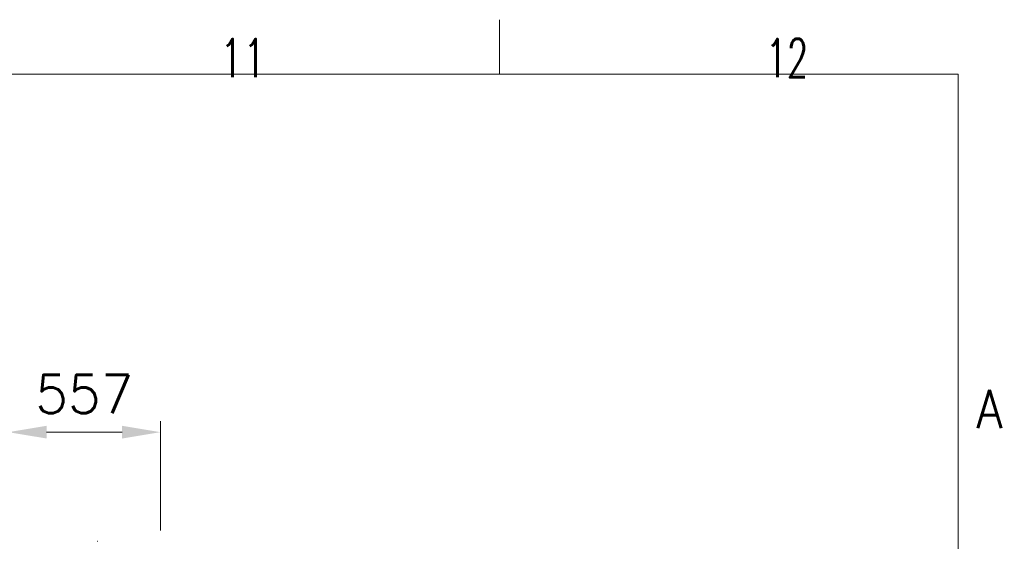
# Model space of a CAD drawing. Header units: inches. Extents: x 0 to 23760, y -13 to 16800.
# Tile 217 of 217: x 20122 to 23729, y 14889 to 16800. Entities that reach past the tile are written whole.
import ezdxf

# ---------------------------------------------------------------- set-up
doc = ezdxf.new("R2010")
doc.units = ezdxf.units.IN
doc.layers.add('210', color=7, linetype='Continuous', true_color=0xffffff)
doc.layers.add('254', color=7, linetype='Continuous', true_color=0xffffff)
doc.styles.add('latin_extended', font='simplex.shx')
doc.dimstyles.get("Standard").update_dxf_attribs({"dimtxt": 0.18, "dimasz": 0.18, "dimexe": 0.18, "dimexo": 0.0625, "dimgap": 0.09, "dimtad": 0, "dimtih": 1, "dimtoh": 1, "dimdec": 4, "dimzin": 0, "dimdsep": 46, "dimtxsty": 'Standard', "dimcen": 0.09, "dimadec": 0, "dimazin": 0, "dimtfac": 1, "dimtdec": 4, "dimtofl": 0, "dimtmove": 0, "dimatfit": 3, "dimfxl": 1, "dimtolj": 1, "dimtzin": 0, "dimarcsym": 0})

# ---------------------------------------------------------------- blocks, each defined once
blk = doc.blocks.new('_U7')
at = {"layer": '254', "color": 3, "linetype": 'Continuous', "lineweight": 13, "transparency": 16777216}
for p, q in [((20080.6, 12026.4), (20080.6, 15328.6)), ((20637.5, 14928.6), (20637.5, 15328.6)), ((20220.6, 15288.6), (20497.5, 15288.6))]:
    blk.add_line(p, q, dxfattribs=at)
at = {"layer": '254', "color": 3, "transparency": 16777216}
for points in [[(20220.6, 15311.9), (20220.6, 15265.3), (20080.6, 15288.6)], [(20497.5, 15265.3), (20497.5, 15311.9), (20637.5, 15288.6)]]:
    blk.add_solid(points, dxfattribs=at)
at = {"layer": 'Defpoints', "color": 0, "transparency": 16777216}
for p in [(20637.5, 15288.6), (20637.5, 14888.6), (20080.6, 11986.4)]:
    blk.add_point(p, dxfattribs=at)
at = {"layer": '254', "color": 2, "lineweight": 13, "transparency": 16777216, "insert": (20179.1, 15498.6), "char_height": 140, "attachment_point": 1, "style": 'latin_extended'}
blk.add_mtext('\\A1;557', dxfattribs=at)

msp = doc.modelspace()

# ---------------------------------------------------------------- linework, layer by layer
at = {"layer": '210', "color": 7, "linetype": 'Continuous', "lineweight": 18}
for p, q in [((21880, 16600), (21880, 16800)), ((200, 16600), (23560, 16600)), ((23560, 200), (23560, 16600))]:
    msp.add_line(p, q, dxfattribs=at)
at = {"layer": '254', "color": 2, "linetype": 'Continuous', "lineweight": 25}
msp.add_line((20407.148, 14888.588), (20408.005, 14888.588), dxfattribs=at)

# ---------------------------------------------------------------- texts
at = {"layer": '210', "color": 211, "linetype": 'Continuous', "lineweight": 18, "char_height": 140, "attachment_point": 7, "line_spacing_factor": 0.963855, "style": 'latin_extended'}
for s, insert in [('\\W0.7031;11', (20855.328, 16589.303)), ('\\W0.6453;12', (22855.328, 16589.303)), ('\\W0.8818;A', (23627.11, 15303.644))]:
    msp.add_mtext(s, dxfattribs=dict(at, insert=insert))

# ---------------------------------------------------------------- dimensions: what is measured, and where the dimension line sits
at = {"layer": '254', "color": 2, "linetype": 'Continuous', "lineweight": 13}
dim = msp.add_linear_dim(base=(20637.531, 15288.588), p1=(20080.638, 11986.377), p2=(20637.531, 14888.588), dimstyle='Standard', override={"dimscale": 40, "dimtxt": 3.5, "dimasz": 3.5, "dimexe": 1, "dimexo": 1, "dimgap": 1.75, "dimtad": 1, "dimtih": 1, "dimtoh": 0, "dimdec": 0, "dimlfac": 1, "dimzin": 8, "dimdsep": 46, "dimlunit": 2, "dimtxsty": 'latin_extended', "dimsah": 1, "dimse1": 0, "dimse2": 0, "dimsd1": 0, "dimsd2": 0, "dimclrd": 3, "dimclre": 3, "dimclrt": 2, "dimtol": 0, "dimtm": -0.1, "dimtfac": 0.714286, "dimtdec": 3, "dimtofl": 1, "dimtmove": 0, "dimtzin": 8, "dimlwd": 13, "dimlwe": 13}, dxfattribs=at)
dim.commit()
dim.dimension.update_dxf_attribs({"geometry": '_U7', "text_midpoint": (20359.084, 15288.588), "dimtype": 160})

doc.saveas('drawing.dxf')
